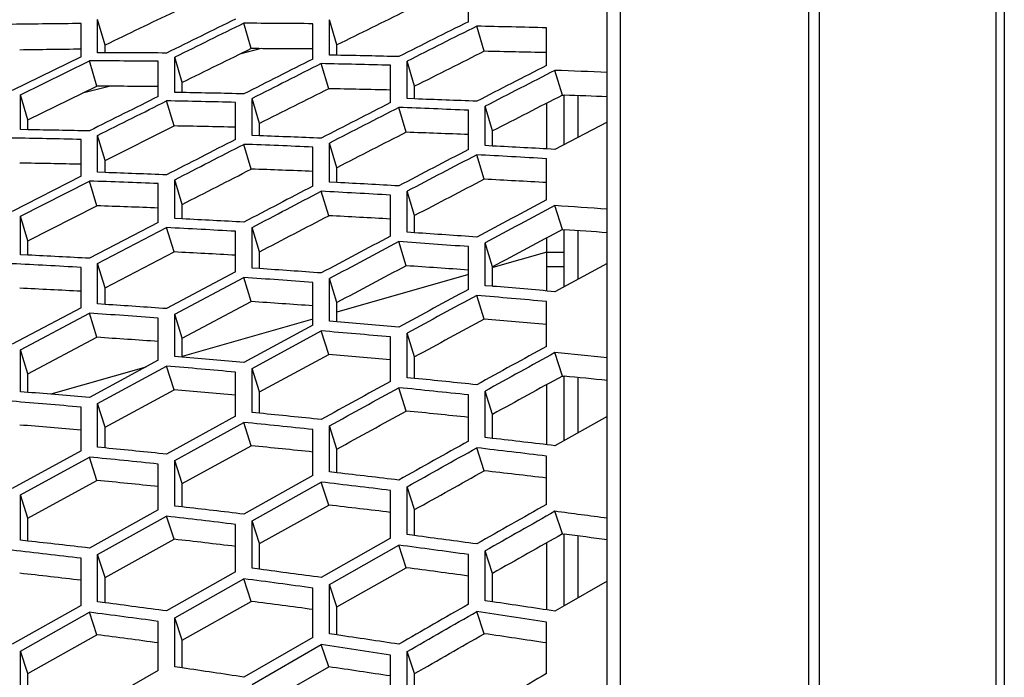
# Model space of a CAD drawing. Header units: millimetres. Extents: x 0 to 420, y -341 to 792.
# Tile 154 of 256: x 63 to 69, y 251 to 255. Entities that reach past the tile are written whole.
import ezdxf

# ---------------------------------------------------------------- set-up
doc = ezdxf.new("R2010")
doc.units = ezdxf.units.MM
doc.header["$LTSCALE"] = 23.1
doc.layers.get('0').update_dxf_attribs({"linetype": 'CONTINUOUS'})
doc.layers.add('06___PRT_ALL_SURFS', color=7, linetype='CONTINUOUS')
doc.layers.add('DIM_PILOTEES', color=7, linetype='CONTINUOUS')
doc.styles.get("Standard").update_dxf_attribs({"font": 'txt', "width": 0.7})
doc.dimstyles.new('DIMSTYLE_3', dxfattribs={"dimtxt": 2.5, "dimasz": 3.5, "dimexe": 2, "dimexo": 0, "dimtad": 1, "dimdec": 0, "dimlfac": 5.882353, "dimdsep": 46, "dimtxsty": 'Standard', "dimblk": '_FILLED', "dimblk1": '_FILLED', "dimblk2": '_FILLED', "dimcen": 0.09, "dimazin": 2, "dimtp": 0.8, "dimtm": 0.8, "dimtfac": 1, "dimtdec": 0, "dimtofl": 0, "dimtmove": 0, "dimatfit": 3, "dimldrblk": '_FILLED', "dimfxl": 0, "dimtolj": 1, "dimarcsym": 0})

# ---------------------------------------------------------------- blocks, each defined once
blk = doc.blocks.new('_FILLED')
at = {"color": 0, "linetype": 'ByBlock'}
blk.add_solid([(0, 0), (-1, 0.1429), (-1, -0.1429)], dxfattribs=at)
blk = doc.blocks.new('*D3')
at = {"layer": 'DIM_PILOTEES', "color": 2, "linetype": 'Continuous'}
for p, q in [((74.1289, 261.6325), (38.8739, 261.6325)), ((40.8739, 261.6325), (40.8739, 207.2291)), ((40.8739, 152.8258), (40.8739, 207.2291)), ((55.2706, 152.8258), (38.8739, 152.8258))]:
    blk.add_line(p, q, dxfattribs=at)
at = {"layer": 'DIM_PILOTEES', "color": 2, "linetype": 'Continuous', "xscale": 3.5, "yscale": 3.5, "zscale": 3.5}
for p, rotation in [((40.8739, 261.6325), 90), ((40.8739, 152.8258), 270)]:
    blk.add_blockref('_FILLED', p, dxfattribs=dict(at, rotation=rotation))
at = {"layer": 'DIM_PILOTEES', "color": 2, "linetype": 'Continuous', "insert": (37.7489, 207.2291), "char_height": 2.5, "width": 8.839286, "attachment_point": 2, "rotation": 90, "line_spacing_factor": 0.9}
blk.add_mtext('{\\ftxt;\\W0.0001;\\H0.0001;\\~}{\\ftxt;\\W2.3571428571;\\H2.5; }{\\ftxt;\\W0.0001;\\H0.0001;\\~}', dxfattribs=at)

msp = doc.modelspace()

# ---------------------------------------------------------------- linework, layer by layer
at = {"color": 7, "linetype": 'Continuous'}
for p, q in [((69.0345, 259.6732), (69.0345, 240.3697)), ((68.9842, 259.6385), (68.9842, 240.3789)), ((67.8854, 240.4678), (67.8854, 259.1547)), ((67.9446, 259.1694), (67.9446, 240.4678)), ((66.699, 240.3837), (66.699, 258.9722)), ((66.7745, 258.7342), (66.7745, 240.3895)), ((65.8819, 254.9227), (65.8819, 255.1326)), ((63.6039, 254.7163), (63.6039, 254.9115)), ((63.7011, 254.74), (63.7011, 254.9354)), ((63.7451, 254.785), (63.7011, 254.9354)), ((64.6049, 254.7643), (64.5609, 254.9135)), ((64.9674, 254.7024), (64.9674, 254.9107)), ((65.0651, 254.7259), (65.0651, 254.9344)), ((65.1091, 254.7857), (65.0651, 254.9344)), ((65.9751, 254.7486), (65.9311, 254.8961)), ((66.342, 254.6651), (66.342, 254.8866)), ((64.6634, 254.7641), (64.5436, 254.7342)), ((63.6039, 254.7163), (63.1986, 254.5178)), ((63.2472, 254.4933), (63.6525, 254.6923)), ((63.6965, 254.5431), (63.6525, 254.6923)), ((64.0578, 254.4832), (64.0578, 254.69)), ((64.1551, 254.5067), (64.1551, 254.7136)), ((64.1991, 254.5649), (64.1551, 254.7136)), ((65.0603, 254.5285), (65.0163, 254.676)), ((65.1091, 254.7251), (65.0651, 254.7259)), ((65.5219, 254.47), (65.5219, 254.69)), ((65.5659, 254.5431), (65.5219, 254.69)), ((65.4239, 254.4466), (65.4239, 254.6665)), ((66.4354, 254.4907), (66.3914, 254.6363)), ((63.7763, 254.5429), (63.6127, 254.5021)), ((64.1991, 254.5059), (64.1551, 254.5067)), ((63.2472, 254.2879), (63.2472, 254.4933)), ((63.2912, 254.3446), (63.2472, 254.4933)), ((64.1505, 254.3096), (64.1065, 254.457)), ((64.5122, 254.2297), (64.5122, 254.4479)), ((64.6097, 254.2529), (64.6097, 254.4713)), ((64.6537, 254.3244), (64.6097, 254.4713)), ((65.5659, 254.4684), (65.5219, 254.47)), ((65.5659, 254.4684), (65.5219, 254.47)), ((66.3429, 254.1744), (66.3429, 254.4434)), ((66.4449, 254.1997), (66.4449, 254.4907)), ((66.5287, 254.2435), (66.5287, 254.4873)), ((65.5168, 254.2724), (65.4728, 254.418)), ((65.8819, 254.1706), (65.8819, 254.4019)), ((65.9803, 254.1937), (65.9803, 254.4252)), ((66.0243, 254.2801), (65.9803, 254.4252)), ((66.699, 254.3323), (66.3914, 254.1717)), ((63.2912, 254.2872), (63.2472, 254.2879)), ((63.2912, 254.2872), (63.2472, 254.2879)), ((63.6039, 254.0135), (63.6039, 254.2301)), ((63.7011, 254.0367), (63.7011, 254.2534)), ((63.7451, 254.1065), (63.7011, 254.2534)), ((64.6537, 254.2513), (64.6097, 254.2529)), ((64.6049, 254.0557), (64.5609, 254.2013)), ((64.9674, 253.9558), (64.9674, 254.1854)), ((65.0651, 253.9787), (65.0651, 254.2086)), ((65.1091, 254.0635), (65.0651, 254.2086)), ((66.0243, 254.1914), (65.9803, 254.1937)), ((65.9751, 253.9961), (65.9311, 254.1398)), ((66.342, 253.8743), (66.342, 254.1171)), ((63.7451, 254.0352), (63.7011, 254.0367)), ((63.6039, 254.0135), (63.1986, 253.8068)), ((63.2472, 253.7782), (63.6525, 253.9854)), ((63.6965, 253.8398), (63.6525, 253.9854)), ((64.1551, 253.765), (64.1551, 253.9931)), ((64.1991, 253.8481), (64.1551, 253.9931)), ((65.1091, 253.9765), (65.0651, 253.9787)), ((64.0578, 253.7422), (64.0578, 253.9701)), ((65.0603, 253.7815), (65.0163, 253.9252)), ((65.5219, 253.6843), (65.5219, 253.9255)), ((65.5659, 253.7824), (65.5219, 253.9255)), ((65.4239, 253.6616), (65.4239, 253.9027)), ((66.4354, 253.6996), (66.3914, 253.8413)), ((63.2472, 253.5518), (63.2472, 253.7782)), ((63.2912, 253.6331), (63.2472, 253.7782)), ((64.1991, 253.7628), (64.1551, 253.765)), ((64.1991, 253.7628), (64.1551, 253.765)), ((64.0578, 253.7422), (63.6525, 253.531)), ((63.7011, 253.5003), (64.1065, 253.7119)), ((64.1505, 253.5682), (64.1065, 253.7119)), ((64.5122, 253.4505), (64.5122, 253.6897)), ((64.6097, 253.4731), (64.6097, 253.7125)), ((64.6537, 253.5694), (64.6097, 253.7125)), ((66.4449, 253.3637), (66.4449, 253.6996)), ((66.5287, 253.409), (66.5287, 253.6933)), ((65.5659, 253.6814), (65.5219, 253.6843)), ((66.3429, 253.3389), (66.3429, 253.6506)), ((65.5168, 253.4872), (65.4728, 253.6289)), ((65.8819, 253.3474), (65.8819, 253.5997)), ((65.9803, 253.3698), (65.9803, 253.6223)), ((66.0243, 253.4812), (65.9803, 253.6223)), ((63.2912, 253.5496), (63.2472, 253.5518)), ((66.3429, 253.5678), (66.0256, 253.4768)), ((66.3429, 253.5678), (66.4449, 253.5678)), ((63.6039, 253.2401), (63.6039, 253.4776)), ((63.7011, 253.2627), (63.7011, 253.5003)), ((63.7451, 253.3572), (63.7011, 253.5003)), ((64.6537, 253.4701), (64.6097, 253.4731)), ((64.6537, 253.4701), (64.6097, 253.4731)), ((66.3429, 253.4828), (66.4449, 253.4828)), ((66.699, 253.501), (66.3914, 253.3347)), ((64.5122, 253.4505), (64.1065, 253.235)), ((64.1551, 253.2021), (64.5609, 253.4181)), ((64.6049, 253.2764), (64.5609, 253.4181)), ((65.0651, 253.161), (65.0651, 253.4116)), ((65.1091, 253.2705), (65.0651, 253.4116)), ((65.8819, 253.4356), (65.1091, 253.214)), ((64.9674, 253.1387), (64.9674, 253.3891)), ((66.0243, 253.3662), (65.9803, 253.3698)), ((65.9751, 253.1729), (65.9311, 253.3125)), ((63.6039, 253.2401), (63.1986, 253.0257)), ((63.7451, 253.2598), (63.7011, 253.2627)), ((66.342, 253.0132), (66.342, 253.2767)), ((63.2472, 252.9931), (63.6525, 253.208)), ((63.6965, 253.0663), (63.6525, 253.208)), ((64.0578, 252.9312), (64.0578, 253.1797)), ((64.1551, 252.9534), (64.1551, 253.2021)), ((64.1991, 253.061), (64.1551, 253.2021)), ((64.9674, 253.1734), (64.1991, 252.9531)), ((64.9674, 253.1387), (64.5609, 252.9189)), ((65.1091, 253.1573), (65.0651, 253.161)), ((64.6097, 252.8838), (65.0163, 253.1041)), ((65.0603, 252.9645), (65.0163, 253.1041)), ((65.4239, 252.8069), (65.4239, 253.0685)), ((65.5219, 252.8289), (65.5219, 253.0907)), ((65.5659, 252.9517), (65.5219, 253.0907)), ((63.2472, 252.7462), (63.2472, 252.9931)), ((63.2912, 252.852), (63.2472, 252.9931)), ((64.1991, 252.9497), (64.1551, 252.9534)), ((66.4354, 252.8387), (66.3914, 252.9762)), ((63.9841, 252.8914), (63.4266, 252.7316)), ((64.0578, 252.9312), (63.6525, 252.7125)), ((63.7011, 252.6778), (64.1065, 252.8969)), ((64.1505, 252.7572), (64.1065, 252.8969)), ((64.6097, 252.624), (64.6097, 252.8838)), ((64.6537, 252.7449), (64.6097, 252.8838)), ((64.5122, 252.6021), (64.5122, 252.8617)), ((65.5659, 252.8245), (65.5219, 252.8289)), ((66.4449, 252.4586), (66.4449, 252.8378)), ((66.5287, 252.5055), (66.5287, 252.8295)), ((65.5168, 252.6328), (65.4728, 252.7702)), ((66.3429, 252.4345), (66.3429, 252.7881)), ((63.2912, 252.7426), (63.2472, 252.7462)), ((65.8819, 252.4553), (65.8819, 252.7279)), ((65.9803, 252.477), (65.9803, 252.7498)), ((66.0243, 252.6131), (65.9803, 252.7498)), ((63.6039, 252.3981), (63.6039, 252.6557)), ((63.7011, 252.4199), (63.7011, 252.6778)), ((63.7451, 252.5388), (63.7011, 252.6778)), ((64.5122, 252.6021), (64.1065, 252.3794)), ((64.6537, 252.6197), (64.6097, 252.624)), ((66.699, 252.6004), (66.3914, 252.4287)), ((64.1551, 252.3425), (64.5609, 252.5657)), ((64.6049, 252.4283), (64.5609, 252.5657)), ((65.0651, 252.2748), (65.0651, 252.5456)), ((65.1091, 252.4088), (65.0651, 252.5456)), ((64.9674, 252.2532), (64.9674, 252.5238)), ((66.0243, 252.4719), (65.9803, 252.477)), ((66.0243, 252.4719), (65.9803, 252.477)), ((63.7451, 252.4156), (63.7011, 252.4199)), ((65.9751, 252.2812), (65.9311, 252.4164)), ((63.6039, 252.3981), (63.1986, 252.1764)), ((63.2472, 252.1399), (63.6525, 252.362)), ((63.6965, 252.2245), (63.6525, 252.362)), ((66.342, 252.0839), (66.342, 252.3675)), ((64.0578, 252.0522), (64.0578, 252.3208)), ((64.1551, 252.0737), (64.1551, 252.3425)), ((64.1991, 252.2057), (64.1551, 252.3425)), ((64.9674, 252.2532), (64.5609, 252.0263)), ((65.1091, 252.2697), (65.0651, 252.2748)), ((64.6097, 251.9873), (65.0163, 252.2146)), ((65.0603, 252.0795), (65.0163, 252.2146)), ((65.5219, 251.9058), (65.5219, 252.1875)), ((65.5659, 252.053), (65.5219, 252.1875)), ((63.2472, 251.8731), (63.2472, 252.1399)), ((63.2912, 252.0031), (63.2472, 252.1399)), ((65.4239, 251.8845), (65.4239, 252.166)), ((64.1991, 252.0687), (64.1551, 252.0737)), ((64.0578, 252.0522), (63.6525, 251.8266)), ((63.7011, 251.788), (64.1065, 252.014)), ((64.1505, 251.8788), (64.1065, 252.014)), ((66.4354, 251.9101), (66.3914, 252.043)), ((64.5122, 251.6866), (64.5122, 251.966)), ((64.6097, 251.7077), (64.6097, 251.9873)), ((64.6537, 251.8529), (64.6097, 251.9873)), ((65.5659, 251.9), (65.5219, 251.9058)), ((66.4449, 251.4868), (66.4449, 251.9089)), ((66.5287, 251.535), (66.5287, 251.8979)), ((63.2912, 251.8682), (63.2472, 251.8731)), ((65.4239, 251.8845), (65.0163, 251.6536)), ((65.0651, 251.6125), (65.4728, 251.8439)), ((65.5168, 251.7111), (65.4728, 251.8439)), ((66.3429, 251.4634), (66.3429, 251.8579)), ((63.7011, 251.5105), (63.7011, 251.788)), ((63.7451, 251.6535), (63.7011, 251.788)), ((65.8819, 251.4963), (65.8819, 251.7886)), ((65.9803, 251.5173), (65.9803, 251.8098)), ((66.0243, 251.6777), (65.9803, 251.8098)), ((63.6039, 251.4893), (63.6039, 251.7666)), ((64.5122, 251.6866), (64.1065, 251.4571)), ((64.6537, 251.702), (64.6097, 251.7077)), ((64.1551, 251.4164), (64.5609, 251.6462)), ((64.6049, 251.5134), (64.5609, 251.6462)), ((65.0651, 251.3222), (65.0651, 251.6125)), ((65.1091, 251.4804), (65.0651, 251.6125)), ((66.699, 251.6326), (66.4449, 251.4868)), ((64.9674, 251.3014), (64.9674, 251.5915)), ((63.6039, 251.4893), (63.1986, 251.261)), ((63.7451, 251.5048), (63.7011, 251.5105)), ((66.0243, 251.5108), (65.9803, 251.5173)), ((66.0243, 251.5108), (65.9803, 251.5173)), ((66.4449, 251.4868), (66.3914, 251.4561)), ((66.4449, 251.4868), (66.3914, 251.4561)), ((63.2472, 251.2206), (63.6525, 251.4494)), ((63.6965, 251.3165), (63.6525, 251.4494)), ((65.9751, 251.3232), (65.9311, 251.4536)), ((64.0578, 251.1075), (64.0578, 251.3954)), ((64.1551, 251.1282), (64.1551, 251.4164)), ((64.1991, 251.2842), (64.1551, 251.4164)), ((66.342, 251.0888), (66.342, 251.3917)), ((65.1091, 251.3157), (65.0651, 251.3222)), ((64.9674, 251.3014), (64.5609, 251.068)), ((64.6097, 251.0252), (65.0163, 251.259)), ((65.0603, 251.1286), (65.0163, 251.259)), ((63.2472, 250.9346), (63.2472, 251.2206)), ((63.2912, 251.0885), (63.2472, 251.2206)), ((65.4239, 250.8968), (65.4239, 251.1974)), ((65.5219, 250.9173), (65.5219, 251.2182)), ((65.5659, 251.0885), (65.5219, 251.2182)), ((64.0578, 251.1075), (63.6525, 250.8755)), ((64.1991, 251.1218), (64.1551, 251.1282))]:
    msp.add_line(p, q, dxfattribs=at)
for centre, radius, start, end in [((64.2127, 182.6964), 72.2177, 90.483051, 90.80461), ((158.5076, 63.1295), 213.6013, 116.107116, 116.228377), ((158.5635, 63.5531), 213.2024, 116.161802, 116.283366), ((64.2224, 175.4926), 79.4216, 89.46251, 89.755759), ((147.9652, 91.0784), 183.2556, 116.61011, 116.753243), ((147.9786, 91.4768), 182.8597, 116.659743, 116.803311), ((64.0417, 163.9983), 90.9175, 88.550246, 88.809245), ((63.6045, 180.5252), 74.2148, 89.612459, 89.925408), ((63.4361, 180.7924), 73.9002, 89.517986, 89.832249), ((158.7885, 67.3931), 209.4926, 116.605759, 116.730165), ((158.7879, 67.8876), 209.0048, 116.657595, 116.78238), ((63.3019, 172.0011), 82.6926, 88.529602, 88.812087), ((63.4801, 171.4856), 83.2555, 88.628491, 88.878865), ((147.9371, 94.9407), 179.359, 117.060214, 117.207698), ((147.9148, 95.3713), 178.9173, 117.106671, 117.254659), ((62.8845, 158.7209), 95.9795, 87.722312, 87.906063), ((62.7647, 177.8468), 76.6725, 88.657557, 88.92798), ((62.5995, 178.2714), 76.2005, 88.56166, 88.866811), ((158.5724, 72.2396), 204.6364, 117.077202, 117.205444), ((62.4371, 167.0282), 87.4962, 87.711381, 87.950718), ((158.5227, 72.7862), 204.0794, 117.126046, 117.254738), ((62.2617, 167.6194), 86.858, 87.611258, 87.881296), ((62.0797, 182.8376), 71.4598, 88.738852, 89.028568), ((61.925, 183.1887), 71.0612, 88.646205, 88.973047), ((61.8365, 174.5699), 79.7312, 87.714371, 87.975113), ((61.6746, 175.0511), 79.2028, 87.617239, 87.911515), ((157.9316, 77.4966), 199.2156, 117.520158, 117.652894), ((61.2282, 161.4809), 92.8345, 86.811708, 87.038596), ((157.8408, 78.0773), 198.6086, 117.565878, 117.699133), ((61.0569, 162.1673), 92.1015, 86.710397, 86.966388), ((61.2452, 180.4689), 73.6087, 87.772274, 88.053735), ((61.0939, 180.863), 73.1672, 87.678394, 87.996027), ((60.627, 171.0177), 83.0237, 86.687779, 86.969492), ((60.7847, 170.4667), 83.6217, 86.786101, 87.035683), ((156.9412, 83.0033), 193.404, 117.933437, 118.071297), ((156.8174, 83.602), 192.7649, 117.97591, 118.114356), ((59.6804, 156.1366), 97.9349, 85.890364, 86.070759), ((60.3193, 177.4471), 76.4143, 86.817941, 87.089601), ((60.1722, 177.8933), 75.9206, 86.72287, 87.029524), ((171.2705, 54.1878), 225.817, 117.951728, 118.068865), ((59.5655, 165.3763), 88.5087, 85.875678, 86.112686), ((171.0751, 54.9929), 224.9625, 117.996762, 118.114433), ((59.4135, 166.0146), 87.8236, 85.776209, 86.043753), ((59.8358, 182.8969), 70.7372, 86.907019, 87.200026), ((59.6971, 183.2601), 70.3261, 86.815441, 87.146088), ((59.2685, 173.6704), 79.9812, 85.878922, 86.139297), ((59.1267, 174.1807), 79.4235, 85.782704, 86.076681), ((169.2921, 61.7652), 217.7095, 118.358819, 118.481223), ((58.1214, 159.0758), 94.621, 84.985879, 85.208979), ((169.0617, 62.5817), 216.8275, 118.400658, 118.523662), ((57.9775, 159.8251), 93.8252, 84.885311, 85.137171), ((58.9186, 180.1097), 73.3091, 85.941958, 86.225043), ((58.7849, 180.521), 72.8498, 85.849234, 86.168799), ((58.0508, 168.9997), 84.4531, 84.958155, 85.205832), ((57.9161, 169.5898), 83.8156, 84.860834, 85.140523), ((167.0317, 69.3707), 209.4349, 118.735613, 118.863883), ((57.8768, 176.6326), 76.5786, 84.992606, 85.264282), ((166.7767, 70.1806), 208.5461, 118.774144, 118.903077), ((56.3276, 152.9791), 100.5022, 84.076764, 84.253032), ((57.7493, 177.1025), 76.0605, 84.898779, 85.205557), ((56.6119, 163.2433), 90.0277, 84.058422, 84.292068), ((56.4867, 163.934), 89.2895, 83.960044, 84.223926), ((57.6243, 182.555), 70.416, 85.089016, 85.383989), ((57.5025, 182.9318), 69.9904, 84.998907, 85.331863), ((56.6706, 172.3452), 80.6705, 84.061905, 84.320758), ((56.551, 172.8877), 80.0796, 83.967019, 84.259394), ((54.8787, 156.1331), 96.9814, 83.182335, 83.400704), ((56.5981, 179.3514), 73.4129, 84.129747, 84.413187), ((54.7668, 156.9535), 96.1136, 83.082945, 83.329608), ((56.4831, 179.7819), 72.9333, 84.038579, 84.358643), ((55.2486, 167.0827), 85.7557, 83.152639, 83.397339), ((55.1396, 167.7163), 85.0736, 83.056738, 83.33319), ((55.4111, 175.4124), 77.1584, 83.189521, 83.460015), ((178.4369, 53.6933), 227.8686, 119.46739, 119.58612), ((55.3047, 175.9088), 76.6125, 83.097337, 83.402888), ((178.0115, 54.7714), 226.6608, 119.502024, 119.621492), ((52.7822, 149.2156), 103.7241, 82.289287, 82.460711), ((53.543, 160.6174), 92.071, 82.267416, 82.496721), ((55.4207, 181.8292), 70.4797, 83.292757, 83.588381), ((53.4484, 161.3673), 91.2722, 82.170544, 82.42966), ((55.3166, 182.2215), 70.0372, 83.204497, 83.538278), ((54.0153, 170.5967), 81.8, 82.27112, 82.527339), ((53.9203, 171.1752), 81.1715, 82.177963, 82.467479), ((54.259, 178.2059), 73.9101, 82.343409, 82.625964), ((51.4603, 152.6277), 99.9499, 81.408657, 81.621418), ((54.1641, 178.658), 73.4072, 82.254175, 82.573338), ((51.3858, 153.5291), 98.9989, 81.310857, 81.551334), ((52.3479, 164.7103), 87.5405, 81.377147, 81.617854), ((52.2679, 165.3929), 86.8072, 81.283059, 81.555127), ((52.8966, 173.7927), 78.1507, 81.416264, 81.684423)]:
    msp.add_arc(centre, radius, start, end, dxfattribs=at)
for points in [[(64.0578, 254.4832), (63.9227, 254.4156), (63.7875, 254.3479), (63.6525, 254.2801)], [(63.7011, 254.2534), (63.8362, 254.3214), (63.9713, 254.3893), (64.1065, 254.457)], [(64.5122, 254.2297), (64.3769, 254.1606), (64.2417, 254.0914), (64.1065, 254.022)], [(64.1551, 253.9931), (64.2903, 254.0627), (64.4256, 254.132), (64.5609, 254.2013)], [(64.9674, 253.9558), (64.8319, 253.8852), (64.6964, 253.8144), (64.5609, 253.7435)], [(64.6097, 253.7125), (64.7451, 253.7835), (64.8807, 253.8545), (65.0163, 253.9252)], [(65.4239, 252.8069), (65.2879, 252.7323), (65.1521, 252.6576), (65.0163, 252.5828)], [(65.0651, 252.5456), (65.201, 252.6206), (65.3369, 252.6954), (65.4728, 252.7702)], [(65.8819, 252.4553), (65.7455, 252.3792), (65.6091, 252.3031), (65.4728, 252.2268)], [(65.5219, 252.1875), (65.6582, 252.2639), (65.7946, 252.3402), (65.9311, 252.4164)], [(65.8819, 251.4963), (65.7455, 251.4181), (65.6091, 251.3398), (65.4728, 251.2614)], [(65.5219, 251.2182), (65.6582, 251.2968), (65.7946, 251.3752), (65.9311, 251.4536)], [(66.342, 251.0888), (66.2049, 251.0092), (66.068, 250.9296), (65.9311, 250.8498)]]:
    msp.add_open_spline(points, degree=3, dxfattribs=at)
at = {"layer": '06___PRT_ALL_SURFS', "color": 7, "linetype": 'Continuous'}
for p, q in [((63.7451, 254.7399), (63.7451, 254.785)), ((65.1091, 254.7251), (65.1091, 254.7857)), ((64.1991, 254.5058), (64.1991, 254.5649)), ((63.2912, 254.3446), (63.6965, 254.5431)), ((65.5659, 254.4684), (65.5659, 254.5431)), ((66.4354, 254.4907), (66.4449, 254.4903)), ((63.2912, 254.2872), (63.2912, 254.3446)), ((63.7451, 254.1065), (64.1505, 254.3096)), ((64.6537, 254.2513), (64.6537, 254.3244)), ((66.0243, 254.1914), (66.0243, 254.2801)), ((63.7451, 254.0352), (63.7451, 254.1065)), ((65.1091, 253.9765), (65.1091, 254.0635)), ((63.2912, 253.6331), (63.6965, 253.8398)), ((64.1991, 253.7628), (64.1991, 253.8481)), ((65.5659, 253.6814), (65.5659, 253.7824)), ((66.4354, 253.6996), (66.4449, 253.699)), ((63.2912, 253.5496), (63.2912, 253.6331)), ((63.7451, 253.3572), (64.1505, 253.5682)), ((64.6537, 253.4701), (64.6537, 253.5694)), ((66.0243, 253.3662), (66.0243, 253.4812)), ((63.7451, 253.2598), (63.7451, 253.3572)), ((64.1991, 253.061), (64.6049, 253.2764)), ((65.1091, 253.1573), (65.1091, 253.2705)), ((63.2912, 252.852), (63.6965, 253.0663)), ((64.1991, 252.9497), (64.1991, 253.061)), ((64.6537, 252.7449), (65.0603, 252.9645)), ((65.5659, 252.8245), (65.5659, 252.9517)), ((63.2912, 252.7426), (63.2912, 252.852)), ((66.4354, 252.8387), (66.4449, 252.8378)), ((63.7451, 252.5388), (64.1505, 252.7572)), ((64.6537, 252.6196), (64.6537, 252.7449)), ((66.0243, 252.4719), (66.0243, 252.6131)), ((63.7451, 252.4156), (63.7451, 252.5388)), ((64.1991, 252.2057), (64.6049, 252.4283)), ((65.1091, 252.2697), (65.1091, 252.4088)), ((63.2912, 252.0031), (63.6965, 252.2245)), ((64.1991, 252.0687), (64.1991, 252.2057)), ((64.6537, 251.8529), (65.0603, 252.0795)), ((65.5659, 251.9), (65.5659, 252.053)), ((63.2912, 251.8682), (63.2912, 252.0031)), ((66.4354, 251.9101), (66.4449, 251.9089)), ((63.7451, 251.6535), (64.1505, 251.8788)), ((64.6537, 251.702), (64.6537, 251.8529)), ((65.1091, 251.4804), (65.5168, 251.7111)), ((66.0243, 251.5108), (66.0243, 251.6777)), ((63.7451, 251.5048), (63.7451, 251.6535)), ((64.1991, 251.2842), (64.6049, 251.5134)), ((65.1091, 251.3157), (65.1091, 251.4804)), ((63.2912, 251.0885), (63.6965, 251.3165)), ((64.1991, 251.1218), (64.1991, 251.2842)), ((63.2912, 250.9283), (63.2912, 251.0885)), ((64.6537, 250.8956), (65.0603, 251.1286)), ((65.5659, 250.9101), (65.5659, 251.0885))]:
    msp.add_line(p, q, dxfattribs=at)
for centre, radius, start, end in [((158.279, 58.3879), 217.9644, 115.585182, 115.70338), ((148.0785, 86.6551), 187.4882, 116.126639, 116.265502), ((64.3446, 182.3702), 72.3943, 90.586263, 90.872218), ((159.0498, 62.0158), 214.6435, 116.104391, 116.225078), ((64.365, 175.2219), 79.5427, 89.566054, 89.82716), ((148.3616, 90.229), 183.9952, 116.600348, 116.742955), ((64.2031, 163.8084), 90.9575, 88.652598, 88.883751), ((63.5721, 180.4955), 74.0476, 89.624187, 89.903777), ((159.2624, 66.3929), 210.4021, 116.597765, 116.721656), ((63.4526, 171.7686), 82.7755, 88.635389, 88.887118), ((148.2854, 94.163), 180.0122, 117.045087, 117.192093), ((63.057, 158.5261), 96.024, 87.826352, 87.978072), ((62.7415, 178.0068), 76.3158, 88.670472, 88.94211), ((158.9817, 71.3422), 205.4243, 117.063928, 117.191705), ((62.4233, 167.4318), 86.8957, 87.71891, 87.959782), ((62.06, 182.8986), 71.2023, 88.757584, 89.048356), ((61.8248, 174.8227), 79.2817, 87.728275, 87.990421), ((158.2812, 76.6897), 199.8949, 117.501601, 117.63392), ((61.233, 162.0341), 92.0841, 86.819538, 87.048137), ((61.2351, 180.6035), 73.2776, 87.792374, 88.075084), ((60.7883, 170.8314), 83.06, 86.800652, 87.051821), ((157.2372, 82.2744), 193.9886, 117.909606, 118.047092), ((59.8699, 156.0003), 97.9197, 86.000836, 86.149869), ((60.3217, 177.6683), 75.9964, 86.839055, 87.112156), ((171.6218, 53.3423), 226.5309, 117.929884, 118.046667), ((59.5893, 165.8791), 87.8084, 85.890534, 86.129311), ((59.8373, 183.0053), 70.4323, 86.934465, 87.228744), ((59.2873, 173.9954), 79.4591, 85.900697, 86.162703), ((169.5767, 61.0193), 218.3033, 118.331777, 118.453869), ((58.1726, 159.7526), 93.7456, 85.000706, 85.225751), ((58.9334, 180.2988), 72.9232, 85.970444, 86.254998), ((58.0911, 169.4516), 83.8032, 84.98024, 85.229733), ((167.2588, 68.7068), 209.9284, 118.703386, 118.831382), ((56.5388, 152.9065), 100.4211, 84.193122, 84.33883), ((57.9088, 176.9177), 76.096, 85.021767, 85.295106), ((56.6807, 163.8538), 89.2176, 84.080472, 84.316115), ((57.6499, 182.7122), 70.0618, 85.124995, 85.421455), ((56.7248, 172.7468), 80.0702, 84.091381, 84.352089), ((54.9859, 156.9467), 95.9659, 83.204017, 83.424555), ((56.6413, 179.5973), 72.9691, 84.166418, 84.451543), ((55.332, 167.6287), 85.0093, 83.182077, 83.428816), ((178.5738, 53.1161), 228.2414, 119.427065, 119.545617), ((53.0209, 149.2132), 103.5693, 82.410948, 82.55274), ((55.4769, 175.7651), 76.6063, 83.226512, 83.498887), ((55.4733, 182.037), 70.0736, 83.337021, 83.634343), ((53.665, 161.3462), 91.1388, 82.296472, 82.527993), ((54.1105, 171.0805), 81.1146, 82.308069, 82.566359), ((54.3344, 178.5117), 73.4044, 82.388001, 82.672453), ((51.6346, 153.594), 98.7758, 81.436999, 81.652146), ((52.4815, 165.3587), 86.6873, 81.413702, 81.656662)]:
    msp.add_arc(centre, radius, start, end, dxfattribs=at)
for points in [[(64.1991, 253.8481), (64.3343, 253.9174), (64.4696, 253.9866), (64.6049, 254.0557)], [(64.6537, 253.5694), (64.7891, 253.6402), (64.9247, 253.7109), (65.0603, 253.7815)], [(65.1091, 252.4088), (65.245, 252.4836), (65.3809, 252.5582), (65.5168, 252.6328)], [(65.5659, 252.053), (65.7022, 252.1292), (65.8386, 252.2053), (65.9751, 252.2812)], [(65.5659, 251.0885), (65.7022, 251.1669), (65.8386, 251.2451), (65.9751, 251.3232)]]:
    msp.add_open_spline(points, degree=3, dxfattribs=at)

# ---------------------------------------------------------------- dimensions: what is measured, and where the dimension line sits
at = {"layer": 'DIM_PILOTEES', "color": 2, "linetype": 'Continuous'}
dim = msp.add_linear_dim(base=(40.8739, 152.8258), p1=(74.1289, 261.6325), p2=(55.2706, 152.8258), angle=270, text='{\\ftxt;\\W0.0001;\\H0.0001;\\~}{\\ftxt;\\W2.3571428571;\\H2.5; }{\\ftxt;\\W0.0001;\\H0.0001;\\~}', dimstyle='DIMSTYLE_3', dxfattribs=at)
dim.commit()
dim.dimension.update_dxf_attribs({"geometry": '*D3', "text_midpoint": (40.8739, 206.872), "dimtype": 160})

doc.saveas('drawing.dxf')
